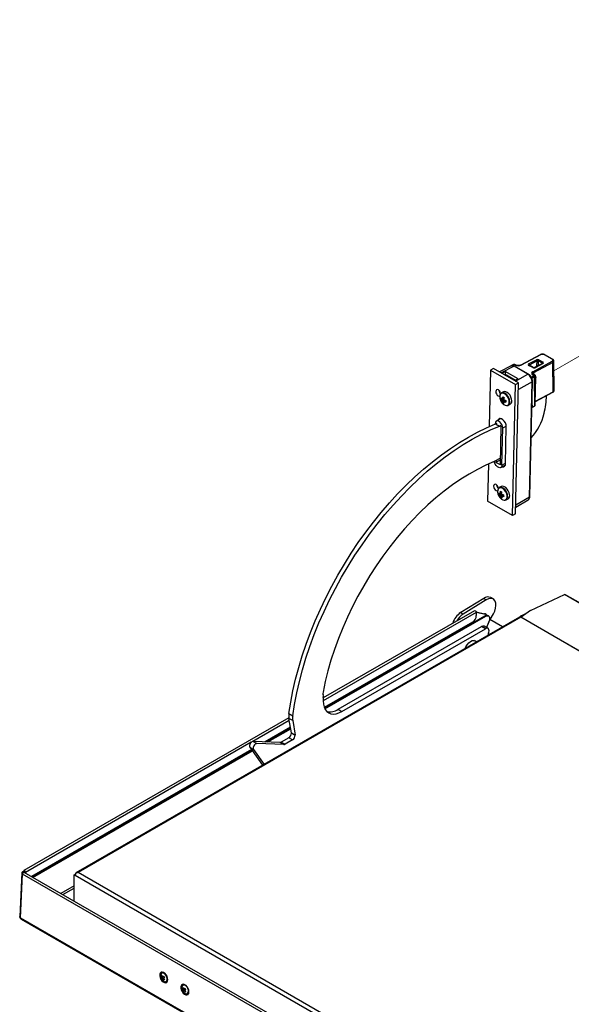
# Model space of a CAD drawing. Header units: millimetres. Extents: x 16 to 503, y 3 to 290.
# Tile 53 of 172: x 16 to 40, y 101 to 144. Entities that reach past the tile are written whole.
import ezdxf

# ---------------------------------------------------------------- set-up
doc = ezdxf.new("R2010")
doc.units = ezdxf.units.MM
doc.linetypes.add('PHANTOM', pattern=[12.7, 6.35, -1.27, 1.27, -1.27, 1.27, -1.27])

msp = doc.modelspace()

# ---------------------------------------------------------------- linework, layer by layer
at = {"color": 7, "linetype": 'PHANTOM', "lineweight": 18}
msp.add_line((39.257, 128.194), (82.236, 153.046), dxfattribs=at)
at = {"color": 7, "linetype": 'Continuous', "lineweight": 25}
for p, q in [((38.659, 128.895), (37.817, 128.443)), ((38.678, 128.893), (37.836, 128.441)), ((38.154, 128.492), (38.495, 128.674)), ((38.521, 128.628), (38.181, 128.445)), ((38.341, 128.155), (39.183, 128.607)), ((39.209, 128.56), (38.367, 128.108)), ((38.516, 128.408), (38.521, 128.628)), ((38.576, 128.627), (38.571, 128.437)), ((38.753, 128.526), (38.576, 128.627)), ((38.603, 128.673), (38.781, 128.572)), ((38.752, 128.509), (38.753, 128.526)), ((39.183, 128.697), (38.841, 128.891)), ((39.201, 128.699), (38.859, 128.892)), ((39.219, 127.277), (39.209, 128.56)), ((39.264, 127.337), (39.254, 128.62)), ((36.497, 128.226), (36.44, 125.759)), ((36.627, 128.298), (36.497, 128.226)), ((36.497, 128.226), (37.586, 127.596)), ((37.717, 127.668), (36.627, 128.298)), ((37.386, 128.406), (36.883, 128.15)), ((37.518, 128.391), (36.958, 128.107)), ((36.979, 128.094), (37.128, 128.168)), ((37.128, 128.168), (37.125, 128.029)), ((37.699, 127.838), (37.128, 128.168)), ((37.498, 128.474), (37.377, 128.409)), ((37.517, 128.472), (37.396, 128.407)), ((37.564, 128.445), (37.517, 128.472)), ((38.12, 128.042), (37.518, 128.391)), ((37.582, 128.447), (37.535, 128.473)), ((38.148, 128.044), (37.545, 128.393)), ((38.332, 128.331), (38.154, 128.432)), ((38.35, 128.332), (38.173, 128.433)), ((38.181, 128.445), (38.181, 128.428)), ((38.366, 128.327), (38.585, 128.444)), ((38.367, 128.108), (38.368, 128.051)), ((38.762, 128.514), (38.422, 128.331)), ((38.781, 128.512), (38.441, 128.329)), ((38.618, 128.437), (38.612, 128.44)), ((37.125, 128.029), (37.108, 128.02)), ((37.125, 128.029), (37.162, 128.007)), ((37.143, 128.001), (37.158, 128.01)), ((37.143, 128.001), (37.148, 127.998)), ((37.152, 128), (37.147, 127.997)), ((37.164, 128.008), (37.152, 128.002)), ((37.193, 128.005), (37.186, 128.001)), ((37.186, 128.001), (37.582, 127.772)), ((37.589, 127.776), (37.193, 128.005)), ((37.699, 127.838), (37.559, 127.759)), ((37.58, 127.747), (38.12, 128.042)), ((37.585, 121.949), (37.717, 127.668)), ((37.586, 127.596), (37.717, 127.668)), ((38.306, 127.71), (37.71, 127.384)), ((38.19, 122.681), (38.306, 127.71)), ((38.206, 122.703), (38.322, 127.731)), ((38.27, 127.915), (38.387, 127.978)), ((38.414, 127.931), (38.294, 127.867)), ((38.367, 128.029), (38.341, 128.044)), ((38.387, 127.978), (38.341, 128.005)), ((38.367, 128.029), (38.343, 128.017)), ((38.359, 128.006), (38.347, 128.014)), ((38.406, 127.98), (38.359, 128.006)), ((38.403, 128.032), (38.373, 128.049)), ((38.423, 126.668), (38.414, 127.931)), ((38.435, 126.684), (38.425, 127.947)), ((38.45, 127.879), (38.426, 127.865)), ((38.432, 127.073), (38.45, 127.879)), ((38.445, 126.75), (38.472, 127.908)), ((38.45, 127.879), (38.45, 127.879)), ((37.054, 127.273), (36.97, 127.227)), ((37.455, 121.878), (37.586, 127.596)), ((38.448, 126.863), (39.219, 127.277)), ((38.448, 126.849), (39.21, 127.258)), ((36.943, 126.95), (37.07, 126.972)), ((37.021, 126.81), (37.109, 126.909)), ((37.266, 126.687), (37.35, 126.733)), ((38.296, 126.586), (38.414, 126.65)), ((38.301, 126.803), (38.302, 126.603)), ((38.302, 126.603), (38.423, 126.668)), ((36.942, 126.105), (36.75, 125.994)), ((36.699, 125.887), (36.699, 125.866)), ((36.716, 125.873), (36.776, 125.907)), ((36.716, 125.873), (36.88, 125.779)), ((36.88, 125.779), (36.939, 125.813)), ((36.921, 124.083), (36.959, 125.768)), ((36.959, 125.768), (36.938, 125.781)), ((36.99, 124.075), (37.027, 125.697)), ((37.027, 125.697), (37.181, 125.778)), ((37.144, 124.133), (37.181, 125.755)), ((36.928, 124.385), (36.652, 124.227)), ((36.926, 124.301), (36.73, 124.194)), ((36.732, 124.272), (36.73, 124.194)), ((36.403, 124.121), (36.366, 122.508)), ((36.921, 124.083), (36.73, 124.194)), ((36.936, 123.966), (37.133, 124.068)), ((36.99, 124.075), (37.145, 124.157)), ((36.96, 123.14), (36.876, 123.094)), ((37.455, 121.878), (36.366, 122.508)), ((36.853, 122.794), (36.97, 122.822)), ((36.943, 122.664), (36.978, 122.707)), ((36.984, 122.715), (36.993, 122.726)), ((36.994, 122.727), (37.04, 122.784)), ((37.171, 122.554), (37.255, 122.6)), ((37.592, 122.239), (38.132, 122.557)), ((38.19, 122.681), (37.594, 122.331)), ((37.585, 121.949), (37.455, 121.878)), ((36.197, 118.258), (35.191, 117.636)), ((36.197, 118.258), (36.306, 118.195)), ((36.609, 118.232), (36.5, 118.295)), ((38.231, 117.722), (39.713, 118.428)), ((55.925, 109.069), (39.713, 118.428)), ((55.935, 109.08), (39.74, 118.429)), ((36.306, 118.195), (35.3, 117.573)), ((37.752, 117.437), (18.408, 106.27)), ((37.813, 117.431), (18.508, 106.286)), ((35.873, 117.642), (29.193, 113.786)), ((35.798, 117.721), (29.199, 113.911)), ((29.254, 113.469), (36.242, 117.503)), ((29.273, 113.43), (36.285, 117.478)), ((35.191, 117.636), (35.3, 117.573)), ((35.866, 117.674), (36.233, 117.589)), ((35.871, 117.658), (36.277, 117.564)), ((35.873, 117.642), (35.873, 117.504)), ((36.233, 117.589), (36.277, 117.564)), ((36.242, 117.503), (36.285, 117.478)), ((36.299, 117.555), (36.255, 117.58)), ((36.401, 117.49), (36.357, 117.515)), ((36.481, 117.334), (36.619, 117.584)), ((54.748, 107.655), (37.813, 117.431)), ((37.826, 117.438), (37.821, 117.435)), ((54.753, 107.661), (37.821, 117.435)), ((38.231, 117.722), (37.826, 117.438)), ((37.829, 117.5), (38.095, 117.626)), ((37.829, 117.5), (37.876, 117.472)), ((35.71, 117.221), (29.245, 113.489)), ((29.845, 113.415), (36.106, 117.029)), ((30.009, 113.321), (36.269, 116.935)), ((34.845, 117.186), (34.838, 117.166)), ((34.845, 117.186), (34.859, 117.178)), ((36.269, 116.935), (36.106, 117.029)), ((36.384, 116.946), (36.221, 117.041)), ((36.427, 117.277), (36.314, 116.987)), ((36.459, 117.329), (36.324, 116.981)), ((37.012, 117.01), (36.459, 117.329)), ((37.028, 117.019), (36.497, 117.326)), ((36.41, 116.734), (36.374, 116.642)), ((35.893, 116.364), (35.79, 116.423)), ((27.702, 113.23), (27.866, 113.136)), ((29.845, 113.415), (30.009, 113.321)), ((27.698, 113.045), (16.146, 106.376)), ((27.716, 112.933), (26.125, 112.015)), ((27.766, 112.635), (26.659, 111.996)), ((27.866, 112.92), (27.703, 113.014)), ((27.808, 112.386), (27.703, 113.014)), ((27.866, 112.92), (27.971, 112.292)), ((26.699, 111.994), (27.77, 112.613)), ((26.78, 111.991), (27.778, 112.567)), ((27.808, 112.386), (27.971, 112.292)), ((26.056, 111.975), (16.221, 106.297)), ((26.142, 112.016), (26.305, 111.922)), ((27.317, 111.97), (26.142, 112.016)), ((27.48, 111.876), (26.305, 111.922)), ((27.48, 111.876), (27.317, 111.97)), ((27.701, 112.177), (27.368, 111.985)), ((27.368, 111.985), (27.531, 111.891)), ((27.864, 112.083), (27.531, 111.891)), ((27.864, 112.083), (27.701, 112.177)), ((26.069, 111.656), (16.472, 106.116)), ((16.494, 106.103), (26.081, 111.638)), ((16.537, 106.078), (26.107, 111.602)), ((25.997, 111.759), (26.16, 111.664)), ((25.997, 111.759), (26.55, 110.971)), ((26.16, 111.664), (26.619, 111.011)), ((16.05, 106.27), (15.966, 104.364)), ((16.002, 104.317), (16.086, 106.22)), ((16.113, 106.329), (16.086, 106.315)), ((16.086, 106.22), (16.086, 106.22)), ((27.979, 99.354), (16.086, 106.22)), ((16.157, 106.304), (16.113, 106.329)), ((16.134, 106.348), (16.134, 106.317)), ((16.177, 106.289), (16.157, 106.304)), ((39.946, 92.564), (16.16, 106.296)), ((16.177, 106.291), (16.163, 106.299)), ((16.177, 106.322), (16.177, 106.291)), ((16.177, 106.322), (16.177, 106.286)), ((16.177, 106.322), (16.177, 106.322)), ((16.177, 106.291), (16.177, 106.291)), ((16.221, 106.297), (16.221, 106.261)), ((18.334, 106.186), (18.377, 106.211)), ((18.334, 105.041), (18.334, 106.186)), ((18.383, 106.157), (18.334, 106.186)), ((18.39, 106.203), (18.377, 106.211)), ((18.383, 106.208), (18.383, 106.214)), ((18.426, 106.276), (18.426, 106.27)), ((40.009, 93.874), (18.508, 106.286)), ((39.96, 93.701), (18.383, 106.157)), ((18.334, 105.708), (17.756, 105.375)), ((17.843, 105.324), (18.334, 105.608)), ((16.002, 104.317), (39.788, 90.586)), ((16.027, 104.255), (39.813, 90.524)), ((22.212, 101.938), (22.162, 101.912)), ((22.136, 101.66), (22.143, 101.646)), ((22.143, 101.646), (22.149, 101.637)), ((22.151, 101.689), (22.258, 101.748)), ((22.153, 101.776), (22.189, 101.773)), ((22.251, 101.601), (22.27, 101.632)), ((22.36, 101.529), (22.41, 101.555)), ((23.061, 101.132), (23.068, 101.118)), ((23.068, 101.118), (23.074, 101.109)), ((23.076, 101.161), (23.183, 101.22)), ((23.078, 101.248), (23.114, 101.245)), ((23.13, 101.406), (23.087, 101.384)), ((23.176, 101.073), (23.195, 101.104)), ((23.285, 101.001), (23.337, 101.028))]:
    msp.add_line(p, q, dxfattribs=at)
at = {"color": 7, "linetype": 'Continuous', "lineweight": 25, "flags": 128}
for points in [[(37.133, 128.005), (37.143, 128.001), (37.143, 128.001), (37.143, 128.001)], [(38.472, 127.91), (38.472, 127.909), (38.472, 127.908)], [(36.938, 127.2), (36.934, 127.22), (36.911, 127.274), (36.877, 127.322), (36.835, 127.356), (36.793, 127.371), (36.757, 127.363), (36.733, 127.336), (36.724, 127.292)], [(36.724, 127.292), (36.731, 127.238), (36.753, 127.184), (36.788, 127.136), (36.829, 127.102), (36.871, 127.087), (36.894, 127.089)], [(37.42, 126.877), (37.412, 126.958), (37.385, 127.042), (37.342, 127.123), (37.287, 127.194), (37.224, 127.247), (37.159, 127.279), (37.098, 127.286), (37.054, 127.273)], [(37.312, 126.827), (37.303, 126.909), (37.275, 126.994), (37.23, 127.075), (37.172, 127.144), (37.108, 127.193), (37.043, 127.219), (36.984, 127.218), (36.936, 127.19), (36.929, 127.182)], [(38.296, 126.6), (38.296, 126.601), (38.302, 126.603)], [(37.027, 125.697), (37.019, 125.768), (36.992, 125.842), (36.949, 125.91), (36.896, 125.964), (36.839, 125.997), (36.785, 126.005), (36.741, 125.988), (36.711, 125.946), (36.699, 125.887)], [(37.181, 125.755), (37.172, 125.836), (37.141, 125.921), (37.092, 125.999), (37.031, 126.06), (36.966, 126.098), (36.904, 126.107), (36.853, 126.087), (36.819, 126.04), (36.816, 126.032)], [(27.702, 113.23), (27.78, 113.724), (27.877, 114.223), (27.993, 114.728), (28.128, 115.236), (28.281, 115.746), (28.453, 116.258), (28.642, 116.769), (28.848, 117.279), (29.072, 117.785), (29.311, 118.288), (29.566, 118.786), (29.836, 119.276), (30.12, 119.759), (30.418, 120.233), (30.728, 120.697), (31.05, 121.149), (31.384, 121.588), (31.728, 122.014), (32.081, 122.425), (32.443, 122.821), (32.812, 123.199), (33.189, 123.56), (33.571, 123.902), (33.957, 124.224), (34.348, 124.526), (34.741, 124.807), (35.137, 125.067), (35.533, 125.303), (35.929, 125.517), (36.324, 125.707), (36.716, 125.873)], [(27.866, 113.136), (27.943, 113.63), (28.04, 114.129), (28.156, 114.634), (28.291, 115.142), (28.444, 115.652), (28.616, 116.164), (28.805, 116.675), (29.012, 117.184), (29.235, 117.691), (29.474, 118.194), (29.729, 118.691), (29.999, 119.182), (30.283, 119.665), (30.581, 120.139), (30.891, 120.603), (31.214, 121.055), (31.547, 121.494), (31.891, 121.92), (32.244, 122.331), (32.606, 122.726), (32.976, 123.105), (33.352, 123.465), (33.734, 123.808), (34.121, 124.13), (34.511, 124.432), (34.905, 124.713), (35.3, 124.972), (35.696, 125.209), (36.092, 125.423), (36.487, 125.613), (36.88, 125.779)], [(36.99, 124.075), (36.979, 124.016), (36.949, 123.974), (36.904, 123.957), (36.85, 123.965), (36.793, 123.998), (36.74, 124.052), (36.698, 124.12), (36.67, 124.194), (36.664, 124.233)], [(36.652, 124.227), (36.29, 124.071), (35.926, 123.89), (35.561, 123.686), (35.197, 123.46), (34.833, 123.21), (34.472, 122.939), (34.115, 122.648), (33.762, 122.336), (33.415, 122.005), (33.074, 121.657), (32.742, 121.292), (32.418, 120.91), (32.104, 120.514), (31.8, 120.105), (31.508, 119.684), (31.229, 119.251), (30.963, 118.809), (30.711, 118.358), (30.474, 117.901), (30.252, 117.438), (30.047, 116.971), (29.859, 116.501), (29.688, 116.03), (29.536, 115.559), (29.401, 115.09), (29.286, 114.623), (29.19, 114.161)], [(36.843, 123.067), (36.839, 123.087), (36.816, 123.141), (36.782, 123.189), (36.74, 123.223), (36.699, 123.238), (36.663, 123.23), (36.638, 123.203), (36.629, 123.159)], [(36.629, 123.159), (36.636, 123.105), (36.658, 123.051), (36.693, 123.003), (36.735, 122.969), (36.776, 122.954), (36.799, 122.956)], [(37.215, 122.735), (37.197, 122.819), (37.159, 122.904), (37.107, 122.979), (37.045, 123.039), (36.98, 123.077), (36.917, 123.089), (36.863, 123.074), (36.84, 123.056)], [(37.323, 122.786), (37.305, 122.87), (37.269, 122.954), (37.219, 123.03), (37.159, 123.092), (37.095, 123.134), (37.031, 123.153), (36.974, 123.147), (36.96, 123.14)], [(36.862, 122.717), (36.908, 122.651), (36.97, 122.592), (37.035, 122.554), (37.098, 122.542), (37.131, 122.547)], [(37.092, 122.542), (37.129, 122.541), (37.18, 122.56), (37.218, 122.602), (37.238, 122.664), (37.24, 122.684)], [(37.131, 122.547), (37.152, 122.557), (37.192, 122.597), (37.214, 122.658), (37.215, 122.735)], [(36.619, 117.584), (36.675, 117.706), (36.712, 117.829), (36.728, 117.948), (36.721, 118.054), (36.691, 118.142), (36.641, 118.208), (36.574, 118.248), (36.492, 118.259), (36.401, 118.241), (36.306, 118.195)], [(39.713, 118.428), (39.73, 118.432), (39.74, 118.429)], [(35.798, 117.721), (35.813, 117.723), (35.829, 117.718), (35.846, 117.704), (35.86, 117.685), (35.87, 117.663), (35.873, 117.642)], [(36.255, 117.58), (36.245, 117.585), (36.233, 117.589)], [(36.285, 117.478), (36.328, 117.496), (36.367, 117.5), (36.401, 117.49), (36.427, 117.466), (36.443, 117.43), (36.449, 117.384), (36.443, 117.332), (36.427, 117.277)], [(36.41, 116.734), (36.426, 116.789), (36.432, 116.841), (36.426, 116.886), (36.41, 116.922), (36.384, 116.946), (36.35, 116.957), (36.311, 116.953), (36.269, 116.935)], [(36.444, 117.337), (36.45, 117.334), (36.459, 117.329)], [(35.391, 116.074), (35.422, 116.146), (35.477, 116.237), (35.544, 116.316), (35.618, 116.376), (35.693, 116.414), (35.764, 116.426), (35.826, 116.411), (35.868, 116.378)], [(29.201, 113.932), (29.193, 113.781), (29.204, 113.641), (29.235, 113.517), (29.285, 113.411), (29.352, 113.325), (29.435, 113.262), (29.532, 113.223), (29.641, 113.21), (29.758, 113.222), (29.882, 113.259), (30.009, 113.321)], [(16.086, 106.315), (16.071, 106.305), (16.059, 106.294), (16.052, 106.281), (16.05, 106.268), (16.052, 106.255), (16.059, 106.242), (16.071, 106.23), (16.086, 106.22)], [(16.221, 106.297), (16.218, 106.318), (16.208, 106.34), (16.194, 106.359), (16.177, 106.373), (16.161, 106.379), (16.146, 106.376), (16.137, 106.365), (16.134, 106.348)], [(22.42, 101.609), (22.413, 101.682), (22.388, 101.759), (22.347, 101.83), (22.295, 101.889), (22.238, 101.928), (22.18, 101.944), (22.13, 101.934), (22.092, 101.9), (22.07, 101.846), (22.067, 101.777), (22.083, 101.701), (22.116, 101.626), (22.163, 101.56), (22.219, 101.511), (22.277, 101.483), (22.332, 101.48), (22.377, 101.502), (22.407, 101.547), (22.42, 101.609)], [(22.143, 101.646), (22.187, 101.586), (22.239, 101.543), (22.292, 101.523), (22.339, 101.529), (22.374, 101.56), (22.392, 101.612), (22.391, 101.677), (22.37, 101.748), (22.333, 101.814), (22.285, 101.866), (22.232, 101.898), (22.18, 101.905), (22.139, 101.886), (22.111, 101.844), (22.103, 101.784), (22.114, 101.715), (22.143, 101.646)], [(22.36, 101.529), (22.393, 101.559), (22.412, 101.614), (22.41, 101.682), (22.389, 101.756), (22.35, 101.825), (22.299, 101.88), (22.243, 101.913), (22.19, 101.92), (22.162, 101.912)], [(23.344, 101.075), (23.338, 101.149), (23.313, 101.225), (23.272, 101.297), (23.22, 101.355), (23.162, 101.394), (23.105, 101.41), (23.055, 101.4), (23.017, 101.367), (22.995, 101.312), (22.992, 101.243), (23.008, 101.167), (23.041, 101.092), (23.088, 101.027), (23.144, 100.977), (23.202, 100.949), (23.257, 100.946), (23.301, 100.968), (23.332, 101.013), (23.344, 101.075)], [(23.068, 101.118), (23.112, 101.058), (23.164, 101.015), (23.217, 100.995), (23.264, 101.001), (23.299, 101.032), (23.317, 101.084), (23.316, 101.15), (23.295, 101.22), (23.258, 101.286), (23.21, 101.338), (23.156, 101.37), (23.105, 101.377), (23.063, 101.358), (23.036, 101.316), (23.028, 101.257), (23.039, 101.187), (23.068, 101.118)], [(23.045, 101.335), (23.044, 101.351), (23.045, 101.36)], [(23.221, 101.354), (23.168, 101.385), (23.115, 101.392), (23.071, 101.373), (23.065, 101.367)]]:
    msp.add_lwpolyline(points, dxfattribs=at)
at = {"color": 7, "linetype": 'PHANTOM', "lineweight": 18, "flags": 128}
msp.add_lwpolyline([(37.097, 126.703), (37.162, 126.678), (37.221, 126.679), (37.269, 126.706), (37.3, 126.757), (37.312, 126.827), (37.303, 126.909), (37.275, 126.994), (37.23, 127.075), (37.172, 127.144), (37.108, 127.193), (37.043, 127.219), (36.984, 127.218), (36.936, 127.19), (36.905, 127.139), (36.893, 127.069), (36.901, 126.988), (36.93, 126.902), (36.975, 126.821), (37.032, 126.753), (37.097, 126.703)], dxfattribs=at)
at = {"color": 7, "linetype": 'Continuous', "lineweight": 25}
for centre, radius, start, end in [((38.464, 128.626), 0.0575, 1.4993, 57.4065), ((38.634, 128.623), 0.0587, 121.5271, 176.156), ((38.667, 128.877), 0.0195, 55.4357, 113.5949), ((38.812, 128.522), 0.0587, 121.5271, 176.156), ((38.851, 128.875), 0.0188, 65.2045, 123.5008), ((39.193, 128.681), 0.0188, 65.1972, 123.5014), ((39.152, 128.559), 0.0575, 1.4993, 57.4065), ((37.395, 128.375), 0.0385, 118.2341, 151.0965), ((37.384, 128.391), 0.0195, 55.382, 113.6485), ((37.516, 128.44), 0.0385, 60.4525, 118.2341), ((37.506, 128.456), 0.0195, 55.382, 113.6485), ((37.527, 128.456), 0.0188, 65.261, 123.4443), ((37.533, 128.367), 0.0278, 64.7715, 123.1514), ((37.574, 128.43), 0.0189, 65.7468, 123.4053), ((37.824, 128.425), 0.0196, 55.4567, 113.3204), ((38.123, 128.443), 0.0575, 1.4993, 57.4065), ((38.165, 128.416), 0.0188, 65.2045, 123.5008), ((38.342, 128.315), 0.0188, 65.6484, 123.4649), ((38.31, 128.107), 0.0575, 1.4993, 57.4065), ((38.43, 128.313), 0.0196, 55.4567, 113.3204), ((38.77, 128.496), 0.0195, 55.4357, 113.5949), ((37.176, 127.981), 0.0292, 54.4946, 113.909), ((37.212, 127.956), 0.0524, 120.4517, 146.6436), ((38.136, 128.019), 0.0278, 64.7597, 123.1524), ((38.233, 127.864), 0.0602, 8.1386, 43.5138), ((38.295, 127.735), 0.0275, 293.8153, 353.1997), ((38.351, 127.989), 0.0188, 65.261, 123.4443), ((38.387, 127.998), 0.0371, 64.5445, 123.1679), ((38.398, 127.963), 0.0188, 65.261, 123.4443), ((38.357, 127.93), 0.0574, 0.864, 57.4442), ((38.387, 127.946), 0.0385, 0.4309, 60.4525), ((38.407, 127.948), 0.0183, 292.5742, 356.1803), ((38.435, 127.912), 0.0366, 293.8151, 353.2027), ((37.095, 127.372), 0.242, 187.0793, 227.8792), ((37.037, 127.11), 0.132, 54.5241, 154.5806), ((39.198, 127.275), 0.0204, 303.5773, 5.7101), ((37.206, 127.041), 0.311, 152.9297, 211.5099), ((37.387, 127.104), 0.5, 206.7833, 210.5903), ((37.3, 126.975), 0.358, 173.4769, 183.9699), ((37.188, 127.173), 0.331, 222.3079, 233.3045), ((37.189, 127.238), 0.331, 222.3079, 233.3045), ((37.225, 126.97), 0.294, 204.1081, 266.7598), ((37.111, 126.953), 0.13, 200.6227, 217.6643), ((37.014, 126.956), 0.0281, 96.1643, 143.8132), ((37.349, 126.906), 0.341, 185.4198, 196.2856), ((37.653, 126.9), 0.647, 165.4044, 172.4973), ((37.224, 127.097), 0.351, 234.7133, 245.2921), ((37.616, 128.02), 1.124, 238.3543, 241.651), ((37.062, 126.87), 0.0281, 276.1643, 323.8132), ((37.405, 126.874), 0.341, 185.4198, 196.2856), ((37.709, 126.868), 0.647, 165.4044, 172.4973), ((36.965, 126.873), 0.13, 20.6227, 37.6643), ((37.346, 127.447), 0.649, 246.2076, 253.2203), ((37.348, 127.513), 0.649, 246.2076, 253.2203), ((36.89, 126.832), 0.445, 357.6889, 59.9246), ((38.264, 126.834), 1.105, 177.0249, 180.4219), ((37.202, 126.807), 0.133, 263.2694, 3.0299), ((37.179, 126.807), 0.134, 282.5346, 8.5034), ((37.263, 126.864), 0.157, 303.4228, 4.9106), ((34.386, 127.353), 4.56, 347.1163, 356.9684), ((38.28, 126.602), 0.0218, 314.6089, 3.1115), ((38.396, 126.684), 0.0385, 298.2341, 358.7286), ((38.404, 126.667), 0.0196, 302.3728, 5.6138), ((38.416, 126.685), 0.0183, 292.5742, 356.1803), ((38.415, 126.752), 0.0307, 309.9438, 356.2252), ((38.396, 126.684), 0.0385, 358.7286, 0.4309), ((36.466, 126.896), 2.429, 317.7758, 346.6914), ((37.03, 124.114), 0.116, 256.8548, 9.5216), ((37, 123.239), 0.242, 187.0793, 227.8792), ((37.084, 122.905), 0.287, 148.2468, 213.8113), ((36.946, 122.969), 0.139, 48.7802, 152.4954), ((36.789, 122.696), 0.452, 358.4765, 56.6836), ((37.02, 123.075), 0.273, 230.5289, 242.2455), ((37.249, 122.872), 0.403, 181.0846, 191.0834), ((37.292, 122.971), 0.5, 206.7833, 210.5903), ((37.027, 123.005), 0.273, 230.5289, 242.2455), ((36.921, 122.822), 0.0303, 112.4276, 157.767), ((37.013, 122.818), 0.126, 205.8976, 223.2711), ((37.551, 122.848), 0.642, 172.3612, 179.8166), ((37.446, 124.221), 1.393, 247.5748, 250.0251), ((37.317, 122.821), 0.406, 192.6924, 202.816), ((37.083, 122.941), 0.31, 243.2817, 254.3182), ((37.606, 122.826), 0.642, 172.3612, 179.8166), ((36.873, 122.742), 0.126, 25.8976, 43.2711), ((36.966, 122.738), 0.0303, 292.4276, 337.767), ((37.373, 122.8), 0.406, 192.6924, 202.816), ((37.165, 123.453), 0.68, 254.7344, 261.1082), ((37.173, 123.383), 0.68, 254.7344, 261.1082), ((38.112, 122.858), 1.054, 184.1757, 187.9922), ((37.156, 122.742), 0.173, 304.8644, 15.0116), ((38.179, 122.706), 0.0275, 293.8151, 353.2027), ((36.379, 118.03), 0.291, 65.3861, 128.6265), ((35.695, 116.89), 0.901, 124.0778, 160.7805), ((35.767, 116.865), 0.848, 123.4343, 151.2355), ((35.519, 117.52), 0.355, 302.6055, 357.3945), ((36.309, 117.409), 0.116, 65.6279, 125.6826), ((36.258, 117.485), 0.0812, 29.488, 76.6012), ((36.266, 116.917), 0.469, 60.4794, 67.3667), ((37.777, 117.381), 0.0619, 54.3824, 114.3071), ((37.906, 117.354), 0.165, 117.9759, 147.562), ((37.868, 117.337), 0.108, 115.5191, 120.0477), ((36.173, 116.935), 0.116, 65.6279, 125.6826), ((29.392, 114.117), 0.207, 167.6968, 195.0878), ((28.883, 113.976), 0.321, 352.0768, 15.6853), ((28.415, 113.123), 0.721, 171.4537, 188.694), ((28.579, 113.029), 0.721, 171.4537, 188.694), ((29.491, 113.939), 0.632, 257.6704, 304.1121), ((27.58, 112.371), 0.228, 301.8981, 3.8855), ((27.743, 112.277), 0.228, 301.8981, 3.8855), ((26.179, 111.826), 0.194, 100.8986, 200.2024), ((26.342, 111.731), 0.194, 100.8986, 200.2024), ((27.317, 112.067), 0.097, 270.1421, 302.0302), ((27.48, 111.973), 0.097, 270.1421, 302.0302), ((16.177, 106.322), 0.000126, 329.9984, 150.007), ((18.436, 106.223), 0.0541, 100.5468, 189.2519), ((18.571, 106.149), 0.189, 140.2279, 177.3607), ((16.063, 104.306), 0.0617, 169.6229, 235.1036), ((22.258, 101.836), 0.15, 135.5092, 186.6404), ((22.584, 101.088), 0.741, 123.6874, 125.7052), ((22.498, 101.852), 0.383, 205.1157, 213.6239), ((22.314, 101.557), 0.272, 119.2005, 126.5145), ((22.597, 101.912), 0.465, 197.1239, 204.1976), ((22.224, 101.712), 0.0521, 169.0471, 188.9186), ((22.612, 101.038), 0.741, 123.6874, 125.7052), ((22.626, 101.931), 0.465, 197.1239, 204.1976), ((22.229, 101.689), 0.0444, 230.5777, 252.7092), ((22.189, 101.698), 0.0444, 50.5777, 72.7092), ((22.611, 101.918), 0.48, 214.5236, 221.4488), ((24.034, 98.838), 3.418, 121.3882, 122.1153), ((24.062, 98.788), 3.418, 121.3882, 122.1153), ((22.194, 101.675), 0.0521, 349.0471, 8.9186), ((22.64, 101.937), 0.48, 214.5236, 221.4488), ((22.065, 101.921), 0.37, 300.1755, 305.5394), ((23.012, 102.15), 0.855, 207.4632, 211.2764), ((22.355, 101.653), 0.152, 228.3517, 278.8128), ((23.182, 101.304), 0.148, 135.4168, 185.1604), ((23.509, 100.56), 0.741, 123.6874, 125.7052), ((23.423, 101.324), 0.383, 205.1157, 213.6239), ((23.239, 101.029), 0.272, 119.2005, 126.5145), ((23.522, 101.384), 0.465, 197.1239, 204.1976), ((23.149, 101.184), 0.0521, 169.0471, 188.9186), ((23.536, 100.51), 0.741, 123.6874, 125.7052), ((23.551, 101.403), 0.465, 197.1239, 204.1976), ((23.154, 101.161), 0.0444, 230.5777, 252.7092), ((23.114, 101.17), 0.0444, 50.5777, 72.7092), ((23.536, 101.39), 0.48, 214.5236, 221.4488), ((24.959, 98.31), 3.418, 121.3882, 122.1153), ((23.285, 101.15), 0.182, 218.6174, 275.4785), ((24.987, 98.26), 3.418, 121.3882, 122.1153), ((23.119, 101.147), 0.0521, 349.0471, 8.9186), ((23.565, 101.409), 0.48, 214.5236, 221.4488), ((22.99, 101.393), 0.37, 300.1755, 305.5394), ((23.937, 101.622), 0.855, 207.4632, 211.2764), ((23.181, 101.122), 0.16, 310.5878, 21.2402)]:
    msp.add_arc(centre, radius, start, end, dxfattribs=at)
for centre, major_axis, ratio, start_param, end_param in [((38.549, 128.644), (0.0769, -0.0017), 0.551894, 0.79824, 2.368732), ((38.548, 128.612), (0.0385, -0.0009), 0.57281, 0.798478, 2.36897), ((38.759, 128.847), (0.115, -0.003), 0.551894, 0.79824, 2.368732), ((38.726, 128.511), (0.0385, 0.0003), 0.551148, 6.24382, 7.064813), ((38.727, 128.543), (0.0769, -0.0017), 0.551558, 5.510615, 7.081106), ((39.101, 128.653), (0.115, -0.003), 0.551558, 5.510615, 7.081106), ((39.1, 128.621), (0.154, -0.002), 0.551686, 5.506539, 6.341455), ((37.512, 128.168), (-0.128, 0.237), 0.592056, 5.514508, 6.268938), ((37.7, 128.518), (0.192, -0.004), 0.552068, 3.939563, 5.509751), ((38.209, 128.461), (0.0769, -0.0017), 0.551558, 2.369022, 3.939514), ((38.208, 128.429), (0.0385, -0.002), 0.550628, 2.385258, 3.169408), ((38.477, 128.078), (0.192, -0.004), 0.551396, 2.368739, 3.938926), ((38.476, 128.046), (0.154, -0.005), 0.548525, 2.374544, 3.190798), ((38.386, 128.36), (0.0769, -0.0017), 0.551894, 3.939833, 5.510325), ((38.611, 128.408), (-0.0176, 0.0342), 0.606708, 5.534429, 6.292943), ((37.169, 127.945), (0.0005, 0.0613), 0.723081, 5.894439, 6.68114), ((38.115, 127.819), (-0.129, 0.236), 0.596593, 3.939887, 5.510379), ((39.11, 127.338), (0.154, -0.002), 0.551686, 5.506539, 6.295431), ((37.999, 122.791), (-0.131, 0.235), 0.592164, 3.155846, 3.935639), ((18.508, 106.186), (0.163, -0.01), 0.61441, 1.608819, 2.132417), ((18.508, 106.186), (0.163, 0.01), 0.61441, 1.532774, 2.056373)]:
    msp.add_ellipse(centre, major_axis=major_axis, ratio=ratio, start_param=start_param, end_param=end_param, dxfattribs=at)
for points, knots in [([(38.753, 128.916), (38.741, 128.916), (38.71, 128.916), (38.679, 128.906), (38.661, 128.897), (38.659, 128.895)], [0, 0, 0, 0, 0.343813, 0.903878, 1, 1, 1, 1]), ([(38.859, 128.892), (38.85, 128.897), (38.826, 128.909), (38.788, 128.918), (38.761, 128.916), (38.753, 128.916)], [0, 0, 0, 0, 0.287723, 0.797949, 1, 1, 1, 1]), ([(39.253, 128.626), (39.251, 128.636), (39.248, 128.657), (39.227, 128.681), (39.209, 128.693), (39.201, 128.699)], [0, 0, 0, 0, 0.327051, 0.700292, 1, 1, 1, 1]), ([(37.545, 128.393), (37.533, 128.399), (37.503, 128.414), (37.453, 128.423), (37.407, 128.419), (37.388, 128.405), (37.383, 128.401)], [0, 0, 0, 0, 0.217214, 0.56739, 0.896456, 1, 1, 1, 1]), ([(37.689, 128.419), (37.689, 128.419), (37.669, 128.418), (37.632, 128.426), (37.598, 128.438), (37.584, 128.446), (37.582, 128.447)], [0, 0, 0, 0, 0.000749, 0.484162, 0.92552, 1, 1, 1, 1]), ([(37.817, 128.443), (37.81, 128.44), (37.79, 128.43), (37.746, 128.419), (37.708, 128.419), (37.689, 128.419)], [0, 0, 0, 0, 0.214734, 0.597949, 1, 1, 1, 1]), ([(38.173, 128.433), (38.171, 128.434), (38.168, 128.436), (38.168, 128.436), (38.168, 128.436)], [0, 0, 0, 0, 0.586228, 1, 1, 1, 1]), ([(38.422, 128.331), (38.419, 128.33), (38.414, 128.328), (38.402, 128.325), (38.387, 128.324), (38.371, 128.325), (38.358, 128.328), (38.353, 128.331), (38.35, 128.332)], [0, 0, 0, 0, 0.15269, 0.313323, 0.491246, 0.679475, 0.848248, 1, 1, 1, 1]), ([(38.766, 128.516), (38.766, 128.517), (38.767, 128.517), (38.765, 128.515), (38.763, 128.514), (38.762, 128.514)], [0, 0, 0, 0, 0.232714, 0.860553, 1, 1, 1, 1]), ([(38.322, 127.731), (38.322, 127.745), (38.321, 127.782), (38.305, 127.847), (38.27, 127.921), (38.223, 127.986), (38.179, 128.025), (38.154, 128.04), (38.148, 128.044)], [0, 0, 0, 0, 0.113723, 0.321507, 0.529053, 0.737456, 0.936879, 1, 1, 1, 1]), ([(38.347, 128.014), (38.346, 128.015), (38.333, 128.023), (38.324, 128.037), (38.323, 128.044), (38.323, 128.047)], [0, 0, 0, 0, 0.097294, 0.602639, 1, 1, 1, 1]), ([(38.45, 127.879), (38.45, 127.879), (38.451, 127.89), (38.448, 127.915), (38.434, 127.953), (38.413, 127.988), (38.389, 128.014), (38.373, 128.025), (38.367, 128.029)], [0, 0, 0, 0, 0.000024, 0.212796, 0.428636, 0.641472, 0.856641, 1, 1, 1, 1]), ([(38.471, 127.91), (38.472, 127.913), (38.472, 127.93), (38.463, 127.966), (38.44, 128.002), (38.419, 128.021), (38.406, 128.03), (38.403, 128.031), (38.403, 128.031)], [0, 0, 0, 0, 0.075757, 0.389782, 0.705474, 0.916226, 0.996586, 1, 1, 1, 1]), ([(39.21, 127.258), (39.218, 127.263), (39.238, 127.275), (39.258, 127.302), (39.267, 127.329), (39.263, 127.341), (39.262, 127.343)], [0, 0, 0, 0, 0.264678, 0.629889, 0.951449, 1, 1, 1, 1]), ([(36.99, 126.907), (36.995, 126.91), (37.022, 126.922), (37.049, 126.935), (37.072, 126.945)], [0, 0, 0, 0, 0.185166, 1, 1, 1, 1]), ([(37.084, 126.922), (37.063, 126.909), (37.038, 126.893), (37.013, 126.877), (37.009, 126.874)], [0, 0, 0, 0, 0.814148, 1, 1, 1, 1]), ([(37.011, 126.984), (37.016, 126.986), (37.039, 126.997), (37.061, 127.007), (37.079, 127.015)], [0, 0, 0, 0, 0.203512, 1, 1, 1, 1]), ([(37.065, 126.842), (37.069, 126.845), (37.099, 126.864), (37.128, 126.883), (37.153, 126.899)], [0, 0, 0, 0, 0.157557, 1, 1, 1, 1]), ([(37.154, 126.898), (37.135, 126.886), (37.112, 126.871), (37.089, 126.856), (37.084, 126.853)], [0, 0, 0, 0, 0.815708, 1, 1, 1, 1]), ([(38.434, 126.705), (38.437, 126.712), (38.443, 126.724), (38.445, 126.741), (38.445, 126.748), (38.445, 126.749)], [0, 0, 0, 0, 0.457261, 0.922275, 1, 1, 1, 1]), ([(36.967, 122.869), (36.947, 122.859), (36.922, 122.847), (36.898, 122.835), (36.893, 122.833)], [0, 0, 0, 0, 0.7981578, 1, 1, 1, 1]), ([(36.9, 122.763), (36.905, 122.766), (36.934, 122.78), (36.963, 122.793), (36.987, 122.805)], [0, 0, 0, 0, 0.173264, 1, 1, 1, 1]), ([(36.909, 122.85), (36.914, 122.852), (36.933, 122.86), (36.953, 122.869), (36.968, 122.875)], [0, 0, 0, 0, 0.239794, 1, 1, 1, 1]), ([(37.012, 122.791), (36.986, 122.775), (36.956, 122.755), (36.926, 122.735), (36.922, 122.732)], [0, 0, 0, 0, 0.846935, 1, 1, 1, 1]), ([(37.061, 122.77), (37.043, 122.758), (37.02, 122.744), (36.998, 122.73), (36.994, 122.727)], [0, 0, 0, 0, 0.811285, 1, 1, 1, 1]), ([(38.134, 122.562), (38.144, 122.567), (38.169, 122.582), (38.194, 122.627), (38.205, 122.671), (38.206, 122.697), (38.206, 122.703)], [0, 0, 0, 0, 0.2082523, 0.5515414, 0.9051795, 1, 1, 1, 1]), ([(16.16, 106.295), (16.156, 106.297), (16.148, 106.3), (16.132, 106.295), (16.115, 106.282), (16.1, 106.263), (16.089, 106.241), (16.087, 106.227), (16.086, 106.22)], [0, 0, 0, 0, 0.147856, 0.318285, 0.488714, 0.659142, 0.829571, 1, 1, 1, 1]), ([(16.002, 104.317), (15.992, 104.324), (15.973, 104.339), (15.963, 104.358), (15.966, 104.367), (15.966, 104.368)], [0, 0, 0, 0, 0.484828, 0.969655, 1, 1, 1, 1]), ([(15.966, 104.368), (15.966, 104.359), (15.967, 104.342), (15.979, 104.314), (15.996, 104.286), (16.012, 104.269), (16.02, 104.261)], [0, 0, 0, 0, 0.219141, 0.45994, 0.725482, 1, 1, 1, 1]), ([(22.258, 101.749), (22.257, 101.748), (22.232, 101.735), (22.204, 101.72), (22.177, 101.706), (22.173, 101.704)], [0, 0, 0, 0, 0.029908, 0.865078, 1, 1, 1, 1]), ([(22.173, 101.722), (22.177, 101.723), (22.189, 101.728), (22.202, 101.733), (22.21, 101.736)], [0, 0, 0, 0, 0.307355, 1, 1, 1, 1]), ([(22.201, 101.654), (22.205, 101.656), (22.219, 101.664), (22.234, 101.672), (22.245, 101.678)], [0, 0, 0, 0, 0.2588186, 1, 1, 1, 1]), ([(22.245, 101.665), (22.238, 101.661), (22.229, 101.655), (22.219, 101.648), (22.216, 101.646)], [0, 0, 0, 0, 0.64997, 1, 1, 1, 1]), ([(22.217, 101.733), (22.221, 101.734), (22.234, 101.741), (22.246, 101.747), (22.256, 101.752)], [0, 0, 0, 0, 0.262001, 1, 1, 1, 1]), ([(23.183, 101.221), (23.182, 101.22), (23.157, 101.207), (23.129, 101.192), (23.102, 101.178), (23.098, 101.176)], [0, 0, 0, 0, 0.029908, 0.865078, 1, 1, 1, 1]), ([(23.098, 101.194), (23.102, 101.195), (23.114, 101.2), (23.127, 101.205), (23.135, 101.208)], [0, 0, 0, 0, 0.307355, 1, 1, 1, 1]), ([(23.126, 101.126), (23.129, 101.128), (23.144, 101.136), (23.159, 101.144), (23.17, 101.15)], [0, 0, 0, 0, 0.2588186, 1, 1, 1, 1]), ([(23.17, 101.138), (23.163, 101.133), (23.154, 101.127), (23.144, 101.121), (23.141, 101.118)], [0, 0, 0, 0, 0.64997, 1, 1, 1, 1]), ([(23.142, 101.205), (23.146, 101.206), (23.158, 101.213), (23.171, 101.22), (23.181, 101.224)], [0, 0, 0, 0, 0.262001, 1, 1, 1, 1])]:
    msp.add_open_spline(points, degree=3, knots=knots, dxfattribs=at)

doc.saveas('drawing.dxf')
